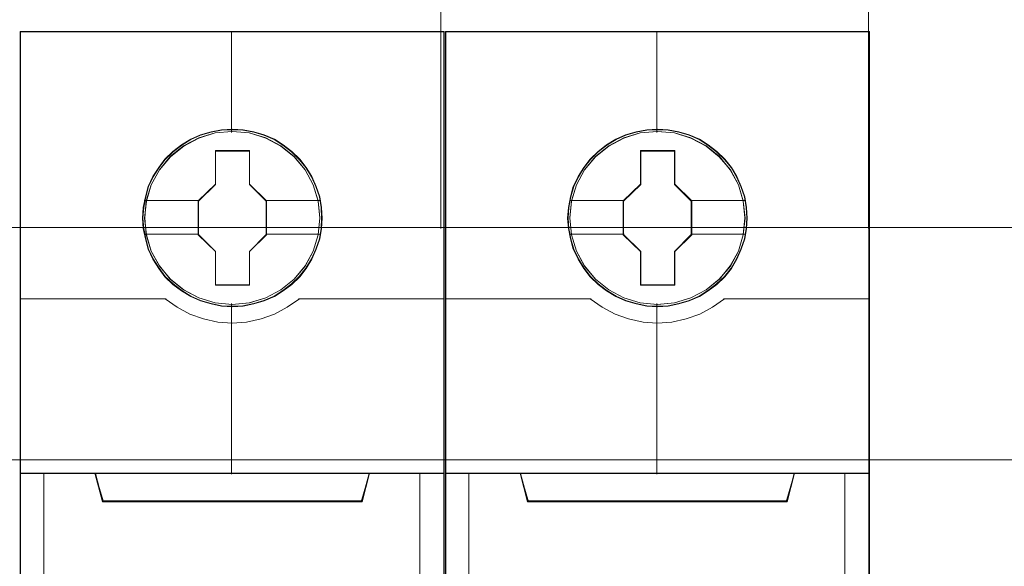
# Model space of a CAD drawing. Header units: millimetres. Extents: x 12819 to 17524, y -4386 to -1138.
# Tile 57 of 94: x 13093.34 to 13097.51, y -4212.2 to -4209.89. Entities that reach past the tile are written whole.
import ezdxf

# ---------------------------------------------------------------- set-up
doc = ezdxf.new("R2010")
doc.units = ezdxf.units.MM
doc.layers.get('0').update_dxf_attribs({"lineweight": 15})
doc.layers.add('45', color=7, linetype='Continuous', lineweight=15)
doc.layers.add('50', color=7, linetype='Continuous', lineweight=15)

# ---------------------------------------------------------------- blocks, each defined once
blk = doc.blocks.new('*U372')
at = {"layer": '50', "color": 7}
for points in [[(61.985145, -277.515554), (386.014855, -277.515554), (386.014855, -277.515554), (386.014855, -243.002694)], [(61.985145, -277.515554), (386.014855, -277.515554)], [(331.833839, -277.556101), (331.833839, -257.546274)], [(349.934895, -277.556101), (349.934895, -257.546274)], [(61.985145, -287.348144), (386.014855, -287.348144), (386.014855, -333.652546), (61.985145, -333.652546), (61.985145, -287.348144)]]:
    blk.add_lwpolyline(points, dxfattribs=at)
blk = doc.blocks.new('*U381')
at = {"layer": '45', "color": 7}
for points in [[(331.976349, -269.223742), (314.022328, -269.223742), (314.022328, -350.871405), (331.976349, -350.871405), (331.976349, -269.223742)], [(326.800741, -277.118468), (326.778452, -276.667444), (326.706013, -276.216419), (326.54999, -275.781896), (326.366106, -275.363873), (326.132072, -274.973352), (325.853459, -274.626833), (325.519125, -274.307815), (325.151356, -274.0273), (324.783588, -273.785287), (324.348953, -273.598277), (323.914318, -273.47177), (323.457394, -273.383765), (323.006042, -273.361764), (322.549118, -273.383765), (322.103338, -273.47177), (321.651986, -273.598277), (321.23964, -273.785287), (320.849583, -274.0273), (320.487387, -274.307815), (320.14748, -274.626833), (319.885584, -274.973352), (319.640405, -275.363873), (319.439805, -275.781896), (319.322787, -276.216419), (319.233631, -276.667444), (319.200198, -277.118468), (319.233631, -277.563993), (319.322787, -278.004017), (319.439805, -278.43854), (319.640405, -278.851063), (319.885584, -279.247084), (320.14748, -279.604604), (320.487387, -279.923621), (320.849583, -280.204136), (321.23964, -280.435149), (321.651986, -280.622159), (322.103338, -280.754166), (322.549118, -280.847671), (323.006042, -280.869673), (323.457394, -280.847671), (323.914318, -280.754166), (324.348953, -280.622159), (324.783588, -280.435149), (325.151356, -280.204136), (325.519125, -279.923621), (325.853459, -279.604604), (326.132072, -279.247084), (326.366106, -278.851063), (326.54999, -278.43854), (326.706013, -278.004017), (326.778452, -277.563993), (326.800741, -277.118468)], [(326.800741, -277.118468), (326.778452, -276.667444), (326.706013, -276.216419), (326.54999, -275.781896), (326.366106, -275.363873), (326.132072, -274.973352), (325.853459, -274.626833), (325.519125, -274.307815), (325.151356, -274.0273), (324.783588, -273.785287), (324.348953, -273.598277), (323.914318, -273.47177), (323.457394, -273.383765), (323.006042, -273.361764), (322.549118, -273.383765), (322.103338, -273.47177), (321.651986, -273.598277), (321.23964, -273.785287), (320.849583, -274.0273), (320.487387, -274.307815), (320.14748, -274.626833), (319.885584, -274.973352), (319.640405, -275.363873), (319.439805, -275.781896), (319.322787, -276.216419), (319.233631, -276.667444), (319.200198, -277.118468), (319.233631, -277.563993), (319.322787, -278.004017), (319.439805, -278.43854), (319.640405, -278.851063), (319.885584, -279.247084), (320.14748, -279.604604), (320.487387, -279.923621), (320.849583, -280.204136), (321.23964, -280.435149), (321.651986, -280.622159), (322.103338, -280.754166), (322.549118, -280.847671), (323.006042, -280.869673), (323.457394, -280.847671), (323.914318, -280.754166), (324.348953, -280.622159), (324.783588, -280.435149), (325.151356, -280.204136), (325.519125, -279.923621), (325.853459, -279.604604), (326.132072, -279.247084), (326.366106, -278.851063), (326.54999, -278.43854), (326.706013, -278.004017), (326.778452, -277.563993), (326.800741, -277.118468)], [(322.28644, -274.262803), (323.735877, -274.262803), (323.735877, -275.690015), (324.454978, -276.395355), (324.454978, -277.822566), (323.735877, -278.538927), (323.735877, -279.955118), (322.28644, -279.955118), (322.28644, -278.538927), (321.550485, -277.822566), (321.550485, -276.395355), (322.28644, -275.690015), (322.28644, -274.262803)], [(322.28644, -274.262803), (323.735877, -274.262803), (323.735877, -274.262803), (323.735877, -275.690015), (323.735877, -275.690015), (324.454978, -276.395355), (324.454978, -276.395355), (324.454978, -277.822566), (324.454978, -277.822566), (323.735877, -278.538927), (323.735877, -278.538927), (323.735877, -279.955118), (323.735877, -279.955118), (322.28644, -279.955118), (322.28644, -279.955118), (322.28644, -278.538927), (322.28644, -278.538927), (321.550485, -277.822566), (321.550485, -277.822566), (321.550485, -276.395355), (321.550485, -276.395355), (322.28644, -275.690015), (322.28644, -275.690015), (322.28644, -274.262803), (322.28644, -274.262803)], [(322.295366, -274.283076), (323.726742, -274.283076), (323.726742, -275.700687), (324.436882, -276.401282), (324.436882, -277.818892), (323.726742, -278.530434), (323.726742, -279.937097), (322.295366, -279.937097), (322.295366, -278.530434), (321.568582, -277.818892), (321.568582, -276.401282), (322.295366, -275.700687), (322.295366, -274.283076)], [(317.503998, -289.125444), (328.494679, -289.125444), (328.811718, -287.909041), (322.993776, -287.909041), (317.186959, -287.909041), (317.503998, -289.125444)]]:
    blk.add_lwpolyline(points, close=True, dxfattribs=at)
at = {"layer": '45', "color": 139}
for points in [[(331.976349, -269.223742), (314.022328, -269.223742), (314.022328, -350.871405), (331.976349, -350.871405), (331.976349, -269.223742)], [(326.780383, -277.117328), (326.758206, -276.668604), (326.686134, -276.21988), (326.5309, -275.787573), (326.347947, -275.371682), (326.115096, -274.983153), (325.837894, -274.638401), (325.50525, -274.321011), (325.139343, -274.041926), (324.773435, -273.801148), (324.340999, -273.615091), (323.908563, -273.48923), (323.453951, -273.401674), (323.004883, -273.379785), (322.55027, -273.401674), (322.106746, -273.48923), (321.657678, -273.615091), (321.247418, -273.801148), (320.859334, -274.041926), (320.498971, -274.321011), (320.160783, -274.638401), (319.900213, -274.983153), (319.656275, -275.371682), (319.456689, -275.787573), (319.340264, -276.21988), (319.251559, -276.668604), (319.218294, -277.117328), (319.251559, -277.56058), (319.340264, -277.99836), (319.456689, -278.430667), (319.656275, -278.841085), (319.900213, -279.235087), (320.160783, -279.590783), (320.498971, -279.908173), (320.859334, -280.187258), (321.247418, -280.417092), (321.657678, -280.603148), (322.106746, -280.734482), (322.55027, -280.82751), (323.004883, -280.849399), (323.453951, -280.82751), (323.908563, -280.734482), (324.340999, -280.603148), (324.773435, -280.417092), (325.139343, -280.187258), (325.50525, -279.908173), (325.837894, -279.590783), (326.115096, -279.235087), (326.347947, -278.841085), (326.5309, -278.430667), (326.686134, -277.99836), (326.758206, -277.56058), (326.780383, -277.117328)], [(326.710259, -277.117971), (326.632251, -276.397304), (326.426089, -275.715145), (326.0862, -275.082498), (325.618156, -274.526869), (325.060961, -274.070263), (324.420186, -273.734686), (323.723692, -273.520136), (322.999339, -273.45412), (322.274985, -273.520136), (321.578491, -273.734686), (320.943288, -274.070263), (320.380521, -274.526869), (319.912477, -275.082498), (319.572588, -275.715145), (319.366426, -276.397304), (319.288419, -277.117971), (319.366426, -277.833137), (319.572588, -278.520797), (319.912477, -279.147942), (320.380521, -279.703571), (320.943288, -280.154676), (321.578491, -280.495755), (322.274985, -280.704803), (322.999339, -280.781821), (323.723692, -280.704803), (324.420186, -280.495755), (325.060961, -280.154676), (325.618156, -279.703571), (326.0862, -279.147942), (326.426089, -278.520797), (326.632251, -277.833137), (326.710259, -277.117971)], [(326.705734, -277.111842), (326.633279, -276.396799), (326.427058, -275.714757), (326.081499, -275.076719), (325.62447, -274.521185), (325.061544, -274.070158), (324.415015, -273.729137), (323.718324, -273.520124), (322.993765, -273.45412), (322.27478, -273.520124), (321.583663, -273.729137), (320.937133, -274.070158), (320.374207, -274.521185), (319.917178, -275.076719), (319.571619, -275.714757), (319.359825, -276.396799), (319.292943, -277.111842), (319.359825, -277.826885), (319.571619, -278.514427), (319.917178, -279.141465), (320.374207, -279.702499), (320.937133, -280.153526), (321.583663, -280.489046), (322.27478, -280.703559), (322.993765, -280.775064), (323.718324, -280.703559), (324.415015, -280.489046), (325.061544, -280.153526), (325.62447, -279.702499), (326.081499, -279.141465), (326.427058, -278.514427), (326.633279, -277.826885), (326.705734, -277.111842)]]:
    blk.add_lwpolyline(points, close=True, dxfattribs=at)
at = {"layer": '45', "color": 59}
for points in [[(331.958253, -269.244015), (314.040424, -269.244015), (314.040424, -350.853384), (331.958253, -350.853384), (331.958253, -269.244015)], [(317.503998, -289.125444), (328.494679, -289.125444), (328.811718, -287.909041), (322.993776, -287.909041), (317.186959, -287.909041), (317.503998, -289.125444)]]:
    blk.add_lwpolyline(points, close=True, dxfattribs=at)
at = {"layer": '45', "color": 139}
for points in [[(322.973325, -269.223742), (322.973325, -273.499172)], [(314.022328, -280.534036), (320.197769, -280.534036)], [(320.159314, -280.534036), (320.66168, -280.892762), (321.2087, -281.183159), (321.783629, -281.382452), (322.392049, -281.519109), (322.994888, -281.558968), (323.60889, -281.519109), (324.21731, -281.382452), (324.79224, -281.183159), (325.328096, -280.892762), (325.841625, -280.534036)], [(325.800908, -280.534036), (331.976349, -280.534036)], [(322.973325, -280.732264), (322.973325, -287.949588)], [(314.022328, -287.909041), (331.976349, -287.909041)], [(317.186959, -287.909041), (317.544365, -289.125444)], [(328.811718, -287.909041), (328.456574, -289.125444)], [(317.503648, -289.08715), (328.495029, -289.08715)]]:
    blk.add_lwpolyline(points, dxfattribs=at)
at = {"layer": '45', "color": 7}
for points in [[(319.272584, -276.380245), (321.58894, -276.380245)], [(324.416523, -276.380245), (326.728355, -276.380245)], [(319.272584, -277.799382), (321.58894, -277.799382)], [(324.416523, -277.799382), (326.728355, -277.799382)], [(331.976349, -302.010304), (331.976349, -287.909041), (330.976435, -287.909041), (328.804398, -287.909041), (328.487758, -289.088719), (317.510919, -289.088719), (317.194279, -287.909041), (315.022242, -287.909041), (314.022328, -287.909041), (314.022328, -302.010304)]]:
    blk.add_lwpolyline(points, dxfattribs=at)
at = {"layer": '45', "color": 140}
for points in [[(331.976349, -302.010304), (331.976349, -287.909041), (330.976435, -287.909041), (328.804398, -287.909041), (328.487758, -289.088719), (317.510919, -289.088719), (317.194279, -287.909041), (315.022242, -287.909041), (314.022328, -287.909041), (314.022328, -302.010304)], [(315.019899, -287.909041), (315.019899, -297.563676)], [(330.940323, -297.563676), (330.940323, -287.909041)]]:
    blk.add_lwpolyline(points, dxfattribs=at)
at = {"layer": '45', "color": 59}
blk.add_lwpolyline([(331.958253, -301.992283), (331.958253, -287.929314), (330.960354, -287.929314), (328.792696, -287.929314), (328.476695, -289.105788), (317.521983, -289.105788), (317.205981, -287.929314), (315.038323, -287.929314), (314.040424, -287.929314), (314.040424, -301.992283)], dxfattribs=at)
at = {"layer": '45', "color": 140}
blk.add_lwpolyline([(317.523308, -289.107423), (328.477632, -289.107423), (328.793622, -287.929314), (322.994926, -287.929314), (317.207317, -287.929314), (317.523308, -289.107423)], close=True, dxfattribs=at)
blk = doc.blocks.new('*U382')
at = {"layer": '45', "color": 7}
for points in [[(349.975612, -269.223742), (332.021591, -269.223742), (332.021591, -350.871405), (349.975612, -350.871405), (349.975612, -269.223742)], [(344.800004, -277.118468), (344.777715, -276.667444), (344.705276, -276.216419), (344.549253, -275.781896), (344.365369, -275.363873), (344.131335, -274.973352), (343.852722, -274.626833), (343.518388, -274.307815), (343.150619, -274.0273), (342.782851, -273.785287), (342.348216, -273.598277), (341.913581, -273.47177), (341.456657, -273.383765), (341.005305, -273.361764), (340.54838, -273.383765), (340.102601, -273.47177), (339.651249, -273.598277), (339.238903, -273.785287), (338.848846, -274.0273), (338.48665, -274.307815), (338.146743, -274.626833), (337.884847, -274.973352), (337.639668, -275.363873), (337.439067, -275.781896), (337.32205, -276.216419), (337.232894, -276.667444), (337.199461, -277.118468), (337.232894, -277.563993), (337.32205, -278.004017), (337.439067, -278.43854), (337.639668, -278.851063), (337.884847, -279.247084), (338.146743, -279.604604), (338.48665, -279.923621), (338.848846, -280.204136), (339.238903, -280.435149), (339.651249, -280.622159), (340.102601, -280.754166), (340.54838, -280.847671), (341.005305, -280.869673), (341.456657, -280.847671), (341.913581, -280.754166), (342.348216, -280.622159), (342.782851, -280.435149), (343.150619, -280.204136), (343.518388, -279.923621), (343.852722, -279.604604), (344.131335, -279.247084), (344.365369, -278.851063), (344.549253, -278.43854), (344.705276, -278.004017), (344.777715, -277.563993), (344.800004, -277.118468)], [(344.800004, -277.118468), (344.777715, -276.667444), (344.705276, -276.216419), (344.549253, -275.781896), (344.365369, -275.363873), (344.131335, -274.973352), (343.852722, -274.626833), (343.518388, -274.307815), (343.150619, -274.0273), (342.782851, -273.785287), (342.348216, -273.598277), (341.913581, -273.47177), (341.456657, -273.383765), (341.005305, -273.361764), (340.54838, -273.383765), (340.102601, -273.47177), (339.651249, -273.598277), (339.238903, -273.785287), (338.848846, -274.0273), (338.48665, -274.307815), (338.146743, -274.626833), (337.884847, -274.973352), (337.639668, -275.363873), (337.439067, -275.781896), (337.32205, -276.216419), (337.232894, -276.667444), (337.199461, -277.118468), (337.232894, -277.563993), (337.32205, -278.004017), (337.439067, -278.43854), (337.639668, -278.851063), (337.884847, -279.247084), (338.146743, -279.604604), (338.48665, -279.923621), (338.848846, -280.204136), (339.238903, -280.435149), (339.651249, -280.622159), (340.102601, -280.754166), (340.54838, -280.847671), (341.005305, -280.869673), (341.456657, -280.847671), (341.913581, -280.754166), (342.348216, -280.622159), (342.782851, -280.435149), (343.150619, -280.204136), (343.518388, -279.923621), (343.852722, -279.604604), (344.131335, -279.247084), (344.365369, -278.851063), (344.549253, -278.43854), (344.705276, -278.004017), (344.777715, -277.563993), (344.800004, -277.118468)], [(340.285703, -274.262803), (341.73514, -274.262803), (341.73514, -275.690015), (342.454241, -276.395355), (342.454241, -277.822566), (341.73514, -278.538927), (341.73514, -279.955118), (340.285703, -279.955118), (340.285703, -278.538927), (339.549748, -277.822566), (339.549748, -276.395355), (340.285703, -275.690015), (340.285703, -274.262803)], [(340.285703, -274.262803), (341.73514, -274.262803), (341.73514, -274.262803), (341.73514, -275.690015), (341.73514, -275.690015), (342.454241, -276.395355), (342.454241, -276.395355), (342.454241, -277.822566), (342.454241, -277.822566), (341.73514, -278.538927), (341.73514, -278.538927), (341.73514, -279.955118), (341.73514, -279.955118), (340.285703, -279.955118), (340.285703, -279.955118), (340.285703, -278.538927), (340.285703, -278.538927), (339.549748, -277.822566), (339.549748, -277.822566), (339.549748, -276.395355), (339.549748, -276.395355), (340.285703, -275.690015), (340.285703, -275.690015), (340.285703, -274.262803), (340.285703, -274.262803)], [(340.294628, -274.283076), (341.726004, -274.283076), (341.726004, -275.700687), (342.436145, -276.401282), (342.436145, -277.818892), (341.726004, -278.530434), (341.726004, -279.937097), (340.294628, -279.937097), (340.294628, -278.530434), (339.567844, -277.818892), (339.567844, -276.401282), (340.294628, -275.700687), (340.294628, -274.283076)], [(335.505461, -289.125444), (346.494004, -289.125444), (346.810981, -287.909041), (340.994171, -287.909041), (335.188484, -287.909041), (335.505461, -289.125444)]]:
    blk.add_lwpolyline(points, close=True, dxfattribs=at)
at = {"layer": '45', "color": 139}
for points in [[(349.975612, -269.223742), (332.021591, -269.223742), (332.021591, -350.871405), (349.975612, -350.871405), (349.975612, -269.223742)], [(344.781908, -277.117328), (344.759725, -276.668604), (344.68763, -276.21988), (344.53235, -275.787573), (344.349342, -275.371682), (344.116422, -274.983153), (343.839137, -274.638401), (343.506394, -274.321011), (343.140377, -274.041926), (342.77436, -273.801148), (342.341795, -273.615091), (341.909229, -273.48923), (341.454481, -273.401674), (341.005278, -273.379785), (340.55053, -273.401674), (340.106873, -273.48923), (339.65767, -273.615091), (339.247288, -273.801148), (338.859088, -274.041926), (338.498617, -274.321011), (338.160328, -274.638401), (337.89968, -274.983153), (337.655668, -275.371682), (337.456023, -275.787573), (337.339563, -276.21988), (337.250832, -276.668604), (337.217557, -277.117328), (337.250832, -277.56058), (337.339563, -277.99836), (337.456023, -278.430667), (337.655668, -278.841085), (337.89968, -279.235087), (338.160328, -279.590783), (338.498617, -279.908173), (338.859088, -280.187258), (339.247288, -280.417092), (339.65767, -280.603148), (340.106873, -280.734482), (340.55053, -280.82751), (341.005278, -280.849399), (341.454481, -280.82751), (341.909229, -280.734482), (342.341795, -280.603148), (342.77436, -280.417092), (343.140377, -280.187258), (343.506394, -279.908173), (343.839137, -279.590783), (344.116422, -279.235087), (344.349342, -278.841085), (344.53235, -278.430667), (344.68763, -277.99836), (344.759725, -277.56058), (344.781908, -277.117328)], [(344.711783, -277.117971), (344.633752, -276.397304), (344.427527, -275.715145), (344.087535, -275.082498), (343.619348, -274.526869), (343.061983, -274.070263), (342.421013, -273.734686), (341.724307, -273.520136), (340.999732, -273.45412), (340.275158, -273.520136), (339.578452, -273.734686), (338.943055, -274.070263), (338.380117, -274.526869), (337.91193, -275.082498), (337.571937, -275.715145), (337.365712, -276.397304), (337.287681, -277.117971), (337.365712, -277.833137), (337.571937, -278.520797), (337.91193, -279.147942), (338.380117, -279.703571), (338.943055, -280.154676), (339.578452, -280.495755), (340.275158, -280.704803), (340.999732, -280.781821), (341.724307, -280.704803), (342.421013, -280.495755), (343.061983, -280.154676), (343.619348, -279.703571), (344.087535, -279.147942), (344.427527, -278.520797), (344.633752, -277.833137), (344.711783, -277.117971)], [(344.704997, -277.111842), (344.632563, -276.396799), (344.426406, -275.714757), (344.080953, -275.076719), (343.624063, -274.521185), (343.061308, -274.070158), (342.414976, -273.729137), (341.718498, -273.520124), (340.994161, -273.45412), (340.275395, -273.520124), (339.584488, -273.729137), (338.938156, -274.070158), (338.375402, -274.521185), (337.918512, -275.076719), (337.573059, -275.714757), (337.361329, -276.396799), (337.294468, -277.111842), (337.361329, -277.826885), (337.573059, -278.514427), (337.918512, -279.141465), (338.375402, -279.702499), (338.938156, -280.153526), (339.584488, -280.489046), (340.275395, -280.703559), (340.994161, -280.775064), (341.718498, -280.703559), (342.414976, -280.489046), (343.061308, -280.153526), (343.624063, -279.702499), (344.080953, -279.141465), (344.426406, -278.514427), (344.632563, -277.826885), (344.704997, -277.111842)]]:
    blk.add_lwpolyline(points, close=True, dxfattribs=at)
at = {"layer": '45', "color": 59}
for points in [[(349.957516, -269.244015), (332.041949, -269.244015), (332.041949, -350.853384), (349.957516, -350.853384), (349.957516, -269.244015)], [(335.505461, -289.125444), (346.494004, -289.125444), (346.810981, -287.909041), (340.994171, -287.909041), (335.188484, -287.909041), (335.505461, -289.125444)]]:
    blk.add_lwpolyline(points, close=True, dxfattribs=at)
at = {"layer": '45', "color": 139}
for points in [[(340.97485, -269.223742), (340.97485, -273.499172)], [(332.021591, -280.534036), (338.199294, -280.534036)], [(338.158577, -280.534036), (338.660942, -280.892762), (339.207962, -281.183159), (339.782892, -281.382452), (340.391312, -281.519109), (340.994151, -281.558968), (341.608153, -281.519109), (342.216573, -281.382452), (342.791502, -281.183159), (343.327359, -280.892762), (343.840888, -280.534036)], [(343.800171, -280.534036), (349.975612, -280.534036)], [(340.97485, -280.732264), (340.97485, -287.949588)], [(332.021591, -287.909041), (349.975612, -287.909041)], [(335.188484, -287.909041), (335.543628, -289.125444)], [(346.810981, -287.909041), (346.455837, -289.125444)], [(335.502911, -289.08715), (346.496554, -289.08715)]]:
    blk.add_lwpolyline(points, dxfattribs=at)
at = {"layer": '45', "color": 7}
for points in [[(337.271847, -276.380245), (339.590465, -276.380245)], [(342.415786, -276.380245), (344.727618, -276.380245)], [(337.271847, -277.799382), (339.590465, -277.799382)], [(342.415786, -277.799382), (344.727618, -277.799382)], [(349.975612, -302.010304), (349.975612, -287.909041), (348.975698, -287.909041), (346.803661, -287.909041), (346.487021, -289.088719), (335.510181, -289.088719), (335.193542, -287.909041), (333.021505, -287.909041), (332.021591, -287.909041), (332.021591, -302.010304)]]:
    blk.add_lwpolyline(points, dxfattribs=at)
at = {"layer": '45', "color": 140}
for points in [[(349.975612, -302.010304), (349.975612, -287.909041), (348.975698, -287.909041), (346.803661, -287.909041), (346.487021, -289.088719), (335.510181, -289.088719), (335.193542, -287.909041), (333.021505, -287.909041), (332.021591, -287.909041), (332.021591, -302.010304)], [(333.021424, -287.909041), (333.021424, -297.563676)], [(348.939586, -297.563676), (348.939586, -287.909041)]]:
    blk.add_lwpolyline(points, dxfattribs=at)
at = {"layer": '45', "color": 59}
blk.add_lwpolyline([(349.957516, -301.992283), (349.957516, -287.929314), (348.959743, -287.929314), (346.792358, -287.929314), (346.476397, -289.105788), (335.523068, -289.105788), (335.207107, -287.929314), (333.039722, -287.929314), (332.041949, -287.929314), (332.041949, -301.992283)], dxfattribs=at)
at = {"layer": '45', "color": 140}
blk.add_lwpolyline([(335.52257, -289.107423), (346.476894, -289.107423), (346.792885, -287.929314), (340.994189, -287.929314), (335.20658, -287.929314), (335.52257, -289.107423)], close=True, dxfattribs=at)

msp = doc.modelspace()

# ---------------------------------------------------------------- block references
at = {"xscale": 0.1000000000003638, "yscale": 0.1000000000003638, "zscale": 0.1000000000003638}
for name in ['*U372', '*U382', '*U381']:
    msp.add_blockref(name, (13061.9398, -4183.0131), dxfattribs=at)

doc.saveas('drawing.dxf')
